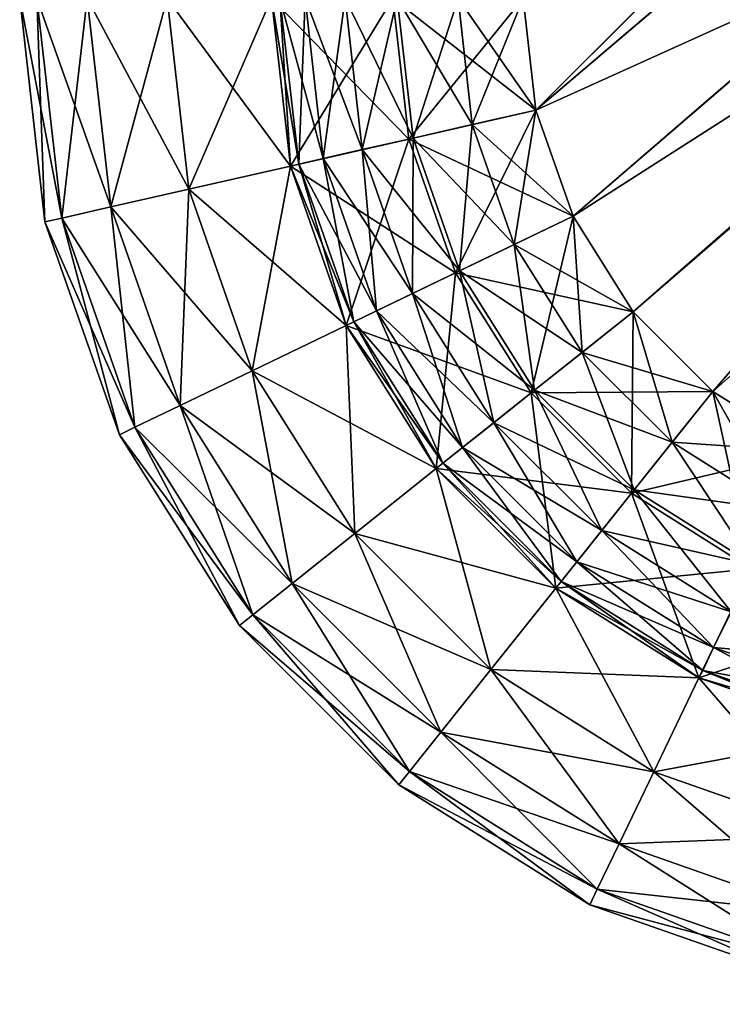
# Model space of a CAD drawing. Extents: x -0.32 to 1.28, y -0.35 to 0.35.
# Tile 1 of 201: x -0.32 to -0.31302, y -0.35 to -0.34021. Entities that reach past the tile are written whole.
import ezdxf

# ---------------------------------------------------------------- set-up
doc = ezdxf.new("R2010")
doc.units = 0
doc.linetypes.add('SOLIDLINE', pattern=[0])
doc.layers.add('BE3C_Form_2942_SLDPRT__Standard', color=252, linetype='SOLIDLINE')

msp = doc.modelspace()

# ---------------------------------------------------------------- meshes
at = {"layer": 'BE3C_Form_2942_SLDPRT__Standard', "color": 252}
mesh = msp.add_polyface(dxfattribs=at)
corners = [(-0.195128, -0.22156, 0.43), (-0.203123, -0.210785, 0.43), (-0.315, -0.34, 0.43), (-0.22306, -0.176455, 0.43), (-0.228493, -0.164079, 0.43), (-0.233192, -0.151474, 0.43), (-0.237158, -0.138661, 0.43), (-0.210496, -0.199576, 0.43), (-0.216885, -0.188585, 0.43), (-0.31, -0.345, 0.43), (-0.147213, -0.26749, 0.43), (-0.157879, -0.259346, 0.43), (-0.167464, -0.251158, 0.43), (-0.177299, -0.241763, 0.43), (-0.311113, -0.344875, 0.43), (-0.186519, -0.231891, 0.43), (-0.18222, -0.211406, 0.425907), (-0.189616, -0.201342, 0.425877), (-0.188477, -0.216328, 0.428961), (-0.196161, -0.205918, 0.428954), (-0.180195, -0.226312, 0.428969), (-0.183249, -0.211993, 0.423699), (-0.180726, -0.22662, 0.426542), (-0.189063, -0.216559, 0.426536), (-0.190713, -0.201826, 0.423671), (-0.196796, -0.206069, 0.426528), (-0.203265, -0.210582, 0.4275), (-0.195243, -0.221414, 0.4275), (-0.186601, -0.231798, 0.4275), (-0.315, -0.34, 0.4275), (-0.237224, -0.138422, 0.4275), (-0.233252, -0.151297, 0.4275), (-0.22854, -0.163963, 0.4275), (-0.223087, -0.176399, 0.4275), (-0.216885, -0.188585, 0.4275), (-0.210659, -0.199312, 0.4275), (-0.31, -0.345, 0.4275), (-0.177343, -0.241719, 0.4275), (-0.167464, -0.251158, 0.4275), (-0.15812, -0.259151, 0.4275), (-0.147414, -0.267345, 0.4275), (-0.314875, -0.341113, 0.4275)]
mesh.append_faces([[corners[k] for k in face] for face in [(0, 1, 2), (3, 4, 2), (2, 4, 5), (2, 5, 6), (1, 7, 2), (2, 7, 8), (2, 8, 3), (9, 10, 11), (11, 12, 9), (9, 12, 13), (14, 13, 15), (0, 2, 15), (16, 17, 18), (18, 19, 0), (0, 19, 1), (20, 16, 18), (20, 18, 15), (15, 18, 0), (21, 22, 23), (21, 23, 24), (24, 23, 25), (26, 25, 23), (26, 23, 27), (27, 23, 22), (27, 22, 28), (29, 30, 31), (29, 31, 32), (32, 33, 29), (29, 33, 34), (29, 34, 35), (36, 37, 38), (38, 39, 36), (36, 39, 40), (37, 36, 28), (35, 26, 29), (29, 26, 27), (41, 27, 28)]])
mesh = msp.add_polyface(dxfattribs=at)
corners = [(-0.31, -0.345, 0.43), (-0.112584, -0.288208, 0.43), (-0.124556, -0.281934, 0.43), (-0.136101, -0.275023, 0.43), (-0.147213, -0.26749, 0.43), (-0.177299, -0.241763, 0.43), (-0.311113, -0.344875, 0.43), (-0.186519, -0.231891, 0.43), (-0.312169, -0.344505, 0.43), (-0.314505, -0.342169, 0.43), (-0.313909, -0.343117, 0.43), (-0.313117, -0.343909, 0.43), (-0.315, -0.34, 0.43), (-0.314875, -0.341113, 0.43), (-0.314505, -0.342169, 0.4), (-0.314875, -0.341113, 0.4), (-0.308, -0.338, 0.4), (-0.315, -0.34, 0.4), (-0.312169, -0.344505, 0.4), (-0.313117, -0.343909, 0.4), (-0.313909, -0.343117, 0.4), (-0.313117, -0.343909, 0.4025), (-0.312169, -0.344505, 0.4025), (-0.308, -0.338, 0.4025), (-0.314875, -0.341113, 0.4025), (-0.314505, -0.342169, 0.4025), (-0.313909, -0.343117, 0.4025), (-0.311113, -0.344875, 0.4025), (-0.315, -0.34, 0.4025), (-0.124665, -0.281873, 0.4275), (-0.112641, -0.288181, 0.4275), (-0.31, -0.345, 0.4275), (-0.136258, -0.274923, 0.4275), (-0.312169, -0.344505, 0.4275), (-0.313117, -0.343909, 0.4275), (-0.186601, -0.231798, 0.4275), (-0.313909, -0.343117, 0.4275), (-0.147414, -0.267345, 0.4275), (-0.311113, -0.344875, 0.4275), (-0.315, -0.34, 0.4275), (-0.195243, -0.221414, 0.4275), (-0.314875, -0.341113, 0.4275), (-0.314505, -0.342169, 0.4275), (-0.315088, -0.34245, 0.427415), (-0.315505, -0.341257, 0.427415), (-0.315088, -0.34245, 0.402585), (-0.315505, -0.341257, 0.402585), (-0.315671, -0.342731, 0.42983)]
mesh.append_faces([[corners[k] for k in face] for face in [(0, 1, 2), (2, 3, 0), (0, 3, 4), (0, 5, 6), (6, 7, 8), (9, 10, 7), (7, 10, 11), (7, 11, 8), (7, 12, 13), (7, 13, 9), (14, 15, 16), (16, 15, 17), (18, 19, 16), (16, 19, 20), (16, 20, 14), (21, 22, 23), (24, 25, 23), (23, 25, 26), (23, 26, 21), (22, 27, 23), (23, 28, 24), (29, 30, 31), (29, 31, 32), (33, 34, 35), (35, 34, 36), (31, 37, 32), (35, 31, 38), (35, 38, 33), (39, 40, 41), (41, 35, 42), (42, 35, 36), (42, 43, 41), (41, 43, 44), (41, 44, 39), (45, 25, 46), (46, 25, 24), (13, 47, 9)]])
mesh = msp.add_polyface(dxfattribs=at)
corners = [(-0.32, -0.34, 0.425), (-0.32, -0.34, 0.405), (-0.319749, -0.342225, 0.405), (-0.319749, -0.342225, 0.425), (-0.3175, -0.34, 0.405), (-0.3175, -0.34, 0.425), (-0.317312, -0.341669, 0.405), (-0.317312, -0.341669, 0.425), (-0.316757, -0.343254, 0.405), (-0.316768, -0.34, 0.426768), (-0.316985, -0.341594, 0.42625), (-0.317165, -0.34, 0.42625), (-0.317229, -0.34165, 0.425647), (-0.317415, -0.34, 0.425647), (-0.316757, -0.343254, 0.425), (-0.316681, -0.343217, 0.404353), (-0.317229, -0.34165, 0.404353), (-0.317415, -0.34, 0.404353), (-0.316985, -0.341594, 0.40375), (-0.317165, -0.34, 0.40375), (-0.316294, -0.34, 0.42983), (-0.3175, -0.34, 0.42933), (-0.317312, -0.341669, 0.42933), (-0.318536, -0.34, 0.428536), (-0.31933, -0.34, 0.4275), (-0.319096, -0.342076, 0.4275), (-0.31983, -0.34, 0.426294), (-0.319583, -0.342187, 0.426294), (-0.318322, -0.341899, 0.428536), (-0.31769, -0.343703, 0.428536), (-0.319583, -0.342187, 0.403706), (-0.31983, -0.34, 0.403706), (-0.319096, -0.342076, 0.4025), (-0.31933, -0.34, 0.4025), (-0.318322, -0.341899, 0.401464), (-0.318536, -0.34, 0.401464), (-0.316757, -0.343254, 0.40067), (-0.317312, -0.341669, 0.40067), (-0.3175, -0.34, 0.40067), (-0.316136, -0.341401, 0.40017)]
mesh.append_faces([[corners[k] for k in face] for face in [(0, 1, 2), (0, 2, 3), (4, 5, 6), (6, 5, 7), (6, 7, 8), (9, 10, 11), (10, 12, 11), (11, 12, 13), (12, 14, 7), (12, 7, 13), (13, 7, 5), (6, 15, 16), (6, 16, 4), (4, 16, 17), (16, 18, 17), (17, 18, 19), (20, 21, 22), (23, 24, 25), (26, 0, 3), (26, 3, 27), (27, 25, 24), (27, 24, 26), (23, 25, 28), (29, 22, 28), (28, 22, 21), (28, 21, 23), (30, 2, 1), (30, 1, 31), (32, 30, 31), (32, 31, 33), (34, 32, 33), (34, 33, 35), (36, 34, 37), (37, 34, 35), (37, 35, 38), (39, 37, 38)]])
mesh = msp.add_polyface(dxfattribs=at)
corners = [(-0.315, -0.34, 0.4275), (-0.315505, -0.341257, 0.427415), (-0.315647, -0.34, 0.427415), (-0.315088, -0.34245, 0.427415), (-0.315631, -0.342712, 0.427165), (-0.316093, -0.341391, 0.427165), (-0.31625, -0.34, 0.427165), (-0.316098, -0.342936, 0.426768), (-0.316598, -0.341506, 0.426768), (-0.316768, -0.34, 0.426768), (-0.316456, -0.343109, 0.42625), (-0.316985, -0.341594, 0.42625), (-0.316681, -0.343217, 0.425647), (-0.317229, -0.34165, 0.425647), (-0.317229, -0.34165, 0.404353), (-0.316456, -0.343109, 0.40375), (-0.316985, -0.341594, 0.40375), (-0.316098, -0.342936, 0.403232), (-0.316598, -0.341506, 0.403232), (-0.317165, -0.34, 0.40375), (-0.316768, -0.34, 0.403232), (-0.315631, -0.342712, 0.402835), (-0.316093, -0.341391, 0.402835), (-0.31625, -0.34, 0.402835), (-0.315088, -0.34245, 0.402585), (-0.315505, -0.341257, 0.402585), (-0.315647, -0.34, 0.402585), (-0.314875, -0.341113, 0.4025), (-0.315, -0.34, 0.4025), (-0.315, -0.34, 0.43), (-0.316294, -0.34, 0.42983), (-0.316136, -0.341401, 0.42983), (-0.317312, -0.341669, 0.42933), (-0.316757, -0.343254, 0.42933), (-0.314875, -0.341113, 0.43), (-0.315671, -0.342731, 0.42983), (-0.315671, -0.342731, 0.40017), (-0.317312, -0.341669, 0.40067), (-0.316136, -0.341401, 0.40017), (-0.3175, -0.34, 0.40067), (-0.316294, -0.34, 0.40017), (-0.314505, -0.342169, 0.4), (-0.314875, -0.341113, 0.4), (-0.315, -0.34, 0.4)]
mesh.append_faces([[corners[k] for k in face] for face in [(0, 1, 2), (3, 4, 1), (1, 4, 5), (1, 5, 2), (2, 5, 6), (4, 7, 5), (5, 7, 8), (5, 8, 6), (6, 8, 9), (8, 10, 11), (8, 11, 9), (11, 12, 13), (14, 15, 16), (16, 17, 18), (16, 18, 19), (19, 18, 20), (17, 21, 18), (18, 21, 22), (18, 22, 20), (20, 22, 23), (21, 24, 22), (22, 24, 25), (22, 25, 23), (23, 25, 26), (25, 27, 26), (26, 27, 28), (29, 30, 31), (30, 32, 31), (31, 32, 33), (29, 31, 34), (34, 31, 35), (36, 37, 38), (38, 39, 40), (41, 36, 38), (41, 38, 42), (42, 38, 40), (42, 40, 43)]])
mesh = msp.add_polyface(dxfattribs=at)
corners = [(-0.319749, -0.342225, 0.425), (-0.319749, -0.342225, 0.405), (-0.31901, -0.344339, 0.405), (-0.31901, -0.344339, 0.425), (-0.316757, -0.343254, 0.405), (-0.317312, -0.341669, 0.425), (-0.316757, -0.343254, 0.425), (-0.315864, -0.344676, 0.405), (-0.315864, -0.344676, 0.425), (-0.316098, -0.342936, 0.426768), (-0.316456, -0.343109, 0.42625), (-0.316598, -0.341506, 0.426768), (-0.315797, -0.344623, 0.425647), (-0.316681, -0.343217, 0.425647), (-0.316985, -0.341594, 0.42625), (-0.317229, -0.34165, 0.425647), (-0.315797, -0.344623, 0.404353), (-0.316681, -0.343217, 0.404353), (-0.317312, -0.341669, 0.405), (-0.315602, -0.344467, 0.40375), (-0.316456, -0.343109, 0.40375), (-0.317229, -0.34165, 0.404353), (-0.316098, -0.342936, 0.403232), (-0.316985, -0.341594, 0.40375), (-0.319583, -0.342187, 0.426294), (-0.318856, -0.344265, 0.426294), (-0.318406, -0.344048, 0.4275), (-0.319096, -0.342076, 0.4275), (-0.318322, -0.341899, 0.428536), (-0.31769, -0.343703, 0.428536), (-0.317295, -0.345817, 0.4275), (-0.316673, -0.345322, 0.428536), (-0.315864, -0.344676, 0.42933), (-0.316757, -0.343254, 0.42933), (-0.317312, -0.341669, 0.42933), (-0.316136, -0.341401, 0.42983), (-0.315671, -0.342731, 0.42983), (-0.318856, -0.344265, 0.403706), (-0.319583, -0.342187, 0.403706), (-0.318406, -0.344048, 0.4025), (-0.319096, -0.342076, 0.4025), (-0.316673, -0.345322, 0.401464), (-0.31769, -0.343703, 0.401464), (-0.318322, -0.341899, 0.401464), (-0.315864, -0.344676, 0.40067), (-0.316757, -0.343254, 0.40067), (-0.315671, -0.342731, 0.40017), (-0.317312, -0.341669, 0.40067)]
mesh.append_faces([[corners[k] for k in face] for face in [(0, 1, 2), (0, 2, 3), (4, 5, 6), (4, 6, 7), (7, 6, 8), (9, 10, 11), (10, 12, 13), (10, 13, 14), (13, 8, 6), (13, 6, 15), (7, 16, 4), (4, 16, 17), (4, 17, 18), (17, 19, 20), (17, 20, 21), (20, 22, 23), (24, 0, 3), (24, 3, 25), (25, 26, 27), (25, 27, 24), (28, 27, 26), (28, 26, 29), (29, 26, 30), (31, 32, 33), (31, 33, 29), (29, 33, 34), (35, 33, 36), (37, 2, 1), (37, 1, 38), (39, 37, 38), (39, 38, 40), (41, 39, 42), (42, 39, 40), (42, 40, 43), (44, 42, 45), (45, 42, 43), (46, 45, 47)]])
mesh = msp.add_polyface(dxfattribs=at)
corners = [(-0.313909, -0.343117, 0.4275), (-0.313521, -0.344415, 0.427415), (-0.314415, -0.343521, 0.427415), (-0.314505, -0.342169, 0.4275), (-0.315088, -0.34245, 0.427415), (-0.313897, -0.344886, 0.427165), (-0.314886, -0.343897, 0.427165), (-0.315631, -0.342712, 0.427165), (-0.31422, -0.345291, 0.426768), (-0.315291, -0.34422, 0.426768), (-0.316098, -0.342936, 0.426768), (-0.315602, -0.344467, 0.42625), (-0.316456, -0.343109, 0.42625), (-0.315797, -0.344623, 0.425647), (-0.315864, -0.344676, 0.425), (-0.316681, -0.343217, 0.425647), (-0.315797, -0.344623, 0.404353), (-0.315602, -0.344467, 0.40375), (-0.316681, -0.343217, 0.404353), (-0.315291, -0.34422, 0.403232), (-0.316456, -0.343109, 0.40375), (-0.316098, -0.342936, 0.403232), (-0.313897, -0.344886, 0.402835), (-0.314886, -0.343897, 0.402835), (-0.315631, -0.342712, 0.402835), (-0.313521, -0.344415, 0.402585), (-0.314415, -0.343521, 0.402585), (-0.315088, -0.34245, 0.402585), (-0.313909, -0.343117, 0.4025), (-0.314505, -0.342169, 0.4025), (-0.315671, -0.342731, 0.42983), (-0.316757, -0.343254, 0.42933), (-0.315864, -0.344676, 0.42933), (-0.314921, -0.343924, 0.42983), (-0.314505, -0.342169, 0.43), (-0.313909, -0.343117, 0.43), (-0.313924, -0.344921, 0.42983), (-0.313924, -0.344921, 0.40017), (-0.315864, -0.344676, 0.40067), (-0.314921, -0.343924, 0.40017), (-0.316757, -0.343254, 0.40067), (-0.315671, -0.342731, 0.40017), (-0.313117, -0.343909, 0.4), (-0.313909, -0.343117, 0.4), (-0.314505, -0.342169, 0.4)]
mesh.append_faces([[corners[k] for k in face] for face in [(0, 1, 2), (0, 2, 3), (3, 2, 4), (2, 5, 6), (2, 6, 4), (4, 6, 7), (6, 8, 9), (6, 9, 7), (7, 9, 10), (9, 11, 10), (10, 11, 12), (11, 13, 12), (13, 14, 15), (16, 17, 18), (17, 19, 20), (20, 19, 21), (19, 22, 23), (19, 23, 21), (21, 23, 24), (22, 25, 23), (23, 25, 26), (23, 26, 24), (24, 26, 27), (26, 28, 27), (27, 28, 29), (30, 31, 32), (30, 32, 33), (34, 30, 33), (34, 33, 35), (35, 33, 36), (37, 38, 39), (39, 38, 40), (39, 40, 41), (42, 37, 39), (42, 39, 43), (43, 39, 41), (43, 41, 44)]])
mesh = msp.add_polyface(dxfattribs=at)
corners = [(-0.313254, -0.346757, 0.405), (-0.314676, -0.345864, 0.425), (-0.313254, -0.346757, 0.425), (-0.312169, -0.344505, 0.4275), (-0.31245, -0.345088, 0.427415), (-0.313117, -0.343909, 0.4275), (-0.313521, -0.344415, 0.427415), (-0.313909, -0.343117, 0.4275), (-0.312712, -0.345631, 0.427165), (-0.313897, -0.344886, 0.427165), (-0.314415, -0.343521, 0.427415), (-0.311506, -0.346598, 0.426768), (-0.312936, -0.346098, 0.426768), (-0.31422, -0.345291, 0.426768), (-0.311594, -0.346985, 0.42625), (-0.313109, -0.346455, 0.42625), (-0.314467, -0.345602, 0.42625), (-0.313217, -0.346681, 0.425647), (-0.314623, -0.345797, 0.425647), (-0.313217, -0.346681, 0.404353), (-0.314676, -0.345864, 0.405), (-0.313109, -0.346455, 0.40375), (-0.314623, -0.345797, 0.404353), (-0.311506, -0.346598, 0.403232), (-0.312936, -0.346098, 0.403232), (-0.314467, -0.345602, 0.40375), (-0.31422, -0.345291, 0.403232), (-0.312712, -0.345631, 0.402835), (-0.313897, -0.344886, 0.402835), (-0.31245, -0.345088, 0.402585), (-0.313521, -0.344415, 0.402585), (-0.312169, -0.344505, 0.4025), (-0.313117, -0.343909, 0.4025), (-0.314415, -0.343521, 0.402585), (-0.313909, -0.343117, 0.4025), (-0.313924, -0.344921, 0.42983), (-0.313254, -0.346757, 0.42933), (-0.312731, -0.345671, 0.42983), (-0.313909, -0.343117, 0.43), (-0.313117, -0.343909, 0.43), (-0.312169, -0.344505, 0.43), (-0.311401, -0.346136, 0.40017), (-0.313254, -0.346757, 0.40067), (-0.312731, -0.345671, 0.40017), (-0.314676, -0.345864, 0.40067), (-0.313924, -0.344921, 0.40017), (-0.312169, -0.344505, 0.4), (-0.313117, -0.343909, 0.4)]
mesh.append_faces([[corners[k] for k in face] for face in [(0, 1, 2), (3, 4, 5), (5, 4, 6), (5, 6, 7), (4, 8, 6), (6, 8, 9), (6, 9, 10), (8, 11, 12), (8, 12, 9), (9, 12, 13), (12, 14, 15), (12, 15, 13), (13, 15, 16), (15, 17, 16), (17, 2, 18), (0, 19, 20), (19, 21, 22), (21, 23, 24), (21, 24, 25), (25, 24, 26), (24, 27, 26), (26, 27, 28), (27, 29, 28), (28, 29, 30), (29, 31, 30), (30, 31, 32), (30, 32, 33), (33, 32, 34), (35, 36, 37), (38, 35, 39), (39, 35, 37), (39, 37, 40), (41, 42, 43), (43, 42, 44), (43, 44, 45), (46, 43, 45), (46, 45, 47)]])
mesh = msp.add_polyface(dxfattribs=at)
corners = [(-0.31901, -0.344339, 0.425), (-0.31901, -0.344339, 0.405), (-0.317818, -0.346235, 0.405), (-0.317818, -0.346235, 0.425), (-0.316235, -0.347818, 0.405), (-0.316235, -0.347818, 0.425), (-0.314339, -0.34901, 0.405), (-0.315864, -0.344676, 0.405), (-0.315864, -0.344676, 0.425), (-0.314676, -0.345864, 0.405), (-0.315797, -0.344623, 0.425647), (-0.314676, -0.345864, 0.425), (-0.314623, -0.345797, 0.404353), (-0.315797, -0.344623, 0.404353), (-0.318856, -0.344265, 0.426294), (-0.317685, -0.346129, 0.426294), (-0.316129, -0.347685, 0.426294), (-0.314339, -0.34901, 0.425), (-0.315817, -0.347295, 0.4275), (-0.317295, -0.345817, 0.4275), (-0.318406, -0.344048, 0.4275), (-0.31769, -0.343703, 0.428536), (-0.316673, -0.345322, 0.428536), (-0.315322, -0.346673, 0.428536), (-0.315864, -0.344676, 0.42933), (-0.314265, -0.348856, 0.403706), (-0.316129, -0.347685, 0.403706), (-0.317685, -0.346129, 0.403706), (-0.318856, -0.344265, 0.403706), (-0.315817, -0.347295, 0.4025), (-0.317295, -0.345817, 0.4025), (-0.318406, -0.344048, 0.4025), (-0.315322, -0.346673, 0.401464), (-0.316673, -0.345322, 0.401464), (-0.314676, -0.345864, 0.40067), (-0.315864, -0.344676, 0.40067), (-0.31769, -0.343703, 0.401464)]
mesh.append_faces([[corners[k] for k in face] for face in [(0, 1, 2), (0, 2, 3), (3, 2, 4), (3, 4, 5), (5, 4, 6), (7, 8, 9), (10, 11, 8), (7, 12, 13), (14, 0, 3), (14, 3, 15), (15, 3, 5), (15, 5, 16), (16, 5, 17), (16, 18, 19), (16, 19, 15), (15, 19, 20), (15, 20, 14), (21, 19, 22), (22, 19, 18), (22, 18, 23), (23, 24, 22), (25, 4, 26), (26, 4, 2), (26, 2, 27), (27, 2, 1), (27, 1, 28), (29, 26, 27), (29, 27, 30), (30, 27, 28), (30, 28, 31), (32, 29, 30), (32, 30, 33), (33, 30, 31), (34, 32, 33), (34, 33, 35), (35, 33, 36)]])
mesh = msp.add_polyface(dxfattribs=at)
corners = [(-0.316235, -0.347818, 0.425), (-0.314339, -0.34901, 0.405), (-0.314339, -0.34901, 0.425), (-0.314676, -0.345864, 0.405), (-0.315864, -0.344676, 0.425), (-0.314676, -0.345864, 0.425), (-0.313254, -0.346757, 0.405), (-0.313897, -0.344886, 0.427165), (-0.31422, -0.345291, 0.426768), (-0.314886, -0.343897, 0.427165), (-0.314467, -0.345602, 0.42625), (-0.315291, -0.34422, 0.426768), (-0.315602, -0.344467, 0.42625), (-0.313217, -0.346681, 0.425647), (-0.314623, -0.345797, 0.425647), (-0.315797, -0.344623, 0.425647), (-0.313254, -0.346757, 0.425), (-0.313217, -0.346681, 0.404353), (-0.314623, -0.345797, 0.404353), (-0.315864, -0.344676, 0.405), (-0.313109, -0.346455, 0.40375), (-0.314467, -0.345602, 0.40375), (-0.315797, -0.344623, 0.404353), (-0.315602, -0.344467, 0.40375), (-0.31422, -0.345291, 0.403232), (-0.315291, -0.34422, 0.403232), (-0.313897, -0.344886, 0.402835), (-0.316129, -0.347685, 0.426294), (-0.314265, -0.348856, 0.426294), (-0.314048, -0.348406, 0.4275), (-0.315817, -0.347295, 0.4275), (-0.315322, -0.346673, 0.428536), (-0.313703, -0.34769, 0.428536), (-0.314676, -0.345864, 0.42933), (-0.315864, -0.344676, 0.42933), (-0.314921, -0.343924, 0.42983), (-0.313924, -0.344921, 0.42983), (-0.313254, -0.346757, 0.42933), (-0.314265, -0.348856, 0.403706), (-0.316235, -0.347818, 0.405), (-0.314048, -0.348406, 0.4025), (-0.316129, -0.347685, 0.403706), (-0.315817, -0.347295, 0.4025), (-0.313703, -0.34769, 0.401464), (-0.315322, -0.346673, 0.401464), (-0.313254, -0.346757, 0.40067), (-0.314676, -0.345864, 0.40067), (-0.313924, -0.344921, 0.40017), (-0.315864, -0.344676, 0.40067)]
mesh.append_faces([[corners[k] for k in face] for face in [(0, 1, 2), (3, 4, 5), (3, 5, 6), (7, 8, 9), (8, 10, 11), (11, 10, 12), (10, 13, 14), (10, 14, 12), (12, 14, 15), (14, 16, 5), (14, 5, 15), (3, 17, 18), (3, 18, 19), (18, 20, 21), (18, 21, 22), (22, 21, 23), (21, 24, 23), (23, 24, 25), (24, 26, 25), (27, 2, 28), (28, 29, 30), (28, 30, 27), (31, 30, 29), (31, 29, 32), (32, 33, 31), (31, 33, 34), (35, 34, 33), (35, 33, 36), (36, 33, 37), (38, 1, 39), (40, 38, 41), (40, 41, 42), (43, 40, 42), (43, 42, 44), (45, 43, 44), (45, 44, 46), (47, 46, 48)]])
mesh = msp.add_polyface(dxfattribs=at)
corners = [(-0.314339, -0.34901, 0.425), (-0.314339, -0.34901, 0.405), (-0.312225, -0.349749, 0.405), (-0.312225, -0.349749, 0.425), (-0.31, -0.35, 0.405), (-0.313254, -0.346757, 0.405), (-0.313254, -0.346757, 0.425), (-0.311669, -0.347312, 0.405), (-0.311669, -0.347312, 0.425), (-0.311506, -0.346598, 0.426768), (-0.311594, -0.346985, 0.42625), (-0.312936, -0.346098, 0.426768), (-0.31165, -0.347229, 0.425647), (-0.313109, -0.346455, 0.42625), (-0.313217, -0.346681, 0.425647), (-0.31165, -0.347229, 0.404353), (-0.313217, -0.346681, 0.404353), (-0.311594, -0.346985, 0.40375), (-0.313109, -0.346455, 0.40375), (-0.311506, -0.346598, 0.403232), (-0.314265, -0.348856, 0.426294), (-0.312187, -0.349583, 0.426294), (-0.31, -0.349854, 0.42611), (-0.312076, -0.349096, 0.4275), (-0.314048, -0.348406, 0.4275), (-0.313703, -0.34769, 0.428536), (-0.311899, -0.348322, 0.428536), (-0.311669, -0.347312, 0.42933), (-0.313254, -0.346757, 0.42933), (-0.314676, -0.345864, 0.42933), (-0.312731, -0.345671, 0.42983), (-0.31, -0.34983, 0.403706), (-0.312187, -0.349583, 0.403706), (-0.314265, -0.348856, 0.403706), (-0.312076, -0.349096, 0.4025), (-0.314048, -0.348406, 0.4025), (-0.311899, -0.348322, 0.401464), (-0.313703, -0.34769, 0.401464), (-0.311669, -0.347312, 0.40067), (-0.313254, -0.346757, 0.40067), (-0.311401, -0.346136, 0.40017)]
mesh.append_faces([[corners[k] for k in face] for face in [(0, 1, 2), (0, 2, 3), (3, 2, 4), (5, 6, 7), (7, 6, 8), (9, 10, 11), (10, 12, 13), (13, 12, 14), (12, 8, 14), (14, 8, 6), (7, 15, 5), (5, 15, 16), (15, 17, 16), (16, 17, 18), (17, 19, 18), (20, 0, 3), (20, 3, 21), (3, 22, 21), (21, 23, 24), (21, 24, 20), (25, 24, 23), (25, 23, 26), (26, 27, 28), (26, 28, 25), (25, 28, 29), (30, 28, 27), (31, 2, 32), (32, 2, 1), (32, 1, 33), (34, 32, 33), (34, 33, 35), (36, 34, 35), (36, 35, 37), (38, 36, 37), (38, 37, 39), (40, 38, 39)]])

doc.saveas('drawing.dxf')
